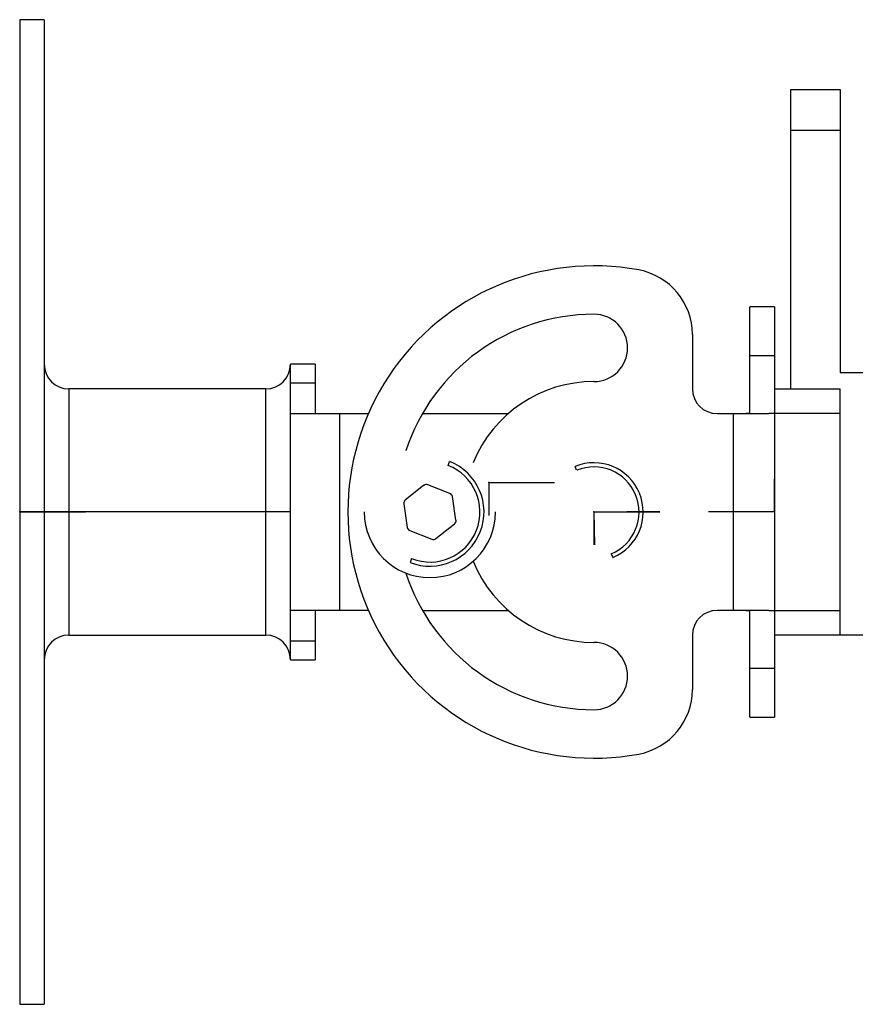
# Model space of a CAD drawing. Header units: millimetres. Extents: x -225 to 252, y -98 to 272.
# Tile 1 of 20: x -225 to -124, y -88 to 32. Entities that reach past the tile are written whole.
import ezdxf

# ---------------------------------------------------------------- set-up
doc = ezdxf.new("R2010")
doc.units = ezdxf.units.MM
doc.header["$PDSIZE"] = -1

msp = doc.modelspace()

# ---------------------------------------------------------------- linework, layer by layer
at = {"color": 7, "linetype": 'Continuous', "lineweight": 25}
for p, q in [((-222.5, 32.5), (-225.5, 32.5)), ((-225.5, 32.5), (-225.5, -87.5)), ((-222.5, 32.5), (-222.5, -87.5)), ((-131.5, -12.5), (-131.5, 24)), ((-131.5, 24), (-125.5, 24)), ((-125.5, 24), (-125.5, -10.5)), ((-125.5, 19), (-131.5, 19)), ((-133.5, -2.5), (-136.5, -2.5)), ((-136.5, -15.39), (-136.5, -2.5)), ((-133.5, -2.5), (-133.5, -52.5)), ((-143.5, -5.87), (-143.5, -12.5)), ((-189.5, -9.5), (-192.5, -9.5)), ((-192.5, -45.5), (-192.5, -9.5)), ((-189.5, -9.5), (-189.5, -15.5)), ((-136.5, -8.41), (-133.5, -8.41)), ((-125.5, -10.5), (-120.58, -10.5)), ((-192.5, -11.75), (-189.5, -11.75)), ((-195.5, -12.5), (-219.5, -12.5)), ((-219.5, -12.5), (-219.5, -42.5)), ((-195.5, -42.5), (-195.5, -12.5)), ((-133.5, -12.5), (-125.5, -12.5)), ((-125.5, -42.5), (-125.5, -12.5)), ((-192.5, -15.5), (-183, -15.5)), ((-186.5, -15.5), (-186.5, -39.5)), ((-176.4, -15.5), (-165.93, -15.5)), ((-140.5, -15.5), (-134.18, -15.5)), ((-140.34, -15.5), (-138.5, -15.5)), ((-138.5, -39.5), (-138.5, -15.5)), ((-125.5, -15.5), (-133.5, -15.5)), ((-173.27, -21.82), (-173.09, -21.36)), ((-157.61, -22.42), (-157.8, -21.96)), ((-176.24, -24.25), (-178.5, -26.05)), ((-173.06, -25.24), (-175.75, -24.18)), ((-172.32, -28.48), (-172.75, -25.63)), ((-192.5, -27.5), (-225.5, -27.5)), ((-178.68, -26.52), (-178.25, -29.37)), ((-177.94, -29.76), (-175.25, -30.82)), ((-174.76, -30.75), (-172.5, -28.95)), ((-177.73, -33.18), (-177.91, -33.64)), ((-153.39, -32.58), (-153.2, -33.04)), ((-183, -39.5), (-192.5, -39.5)), ((-189.5, -39.5), (-189.5, -45.5)), ((-176.4, -39.5), (-165.93, -39.5)), ((-134.18, -39.5), (-140.5, -39.5)), ((-138.5, -39.5), (-140.34, -39.5)), ((-133.5, -39.5), (-125.5, -39.5)), ((-136.5, -52.5), (-136.5, -39.61)), ((-219.5, -42.5), (-195.5, -42.5)), ((-143.5, -42.5), (-143.5, -49.13)), ((-117.35, -42.5), (-133.5, -42.5)), ((-189.5, -43.25), (-192.5, -43.25)), ((-192.5, -45.5), (-189.5, -45.5)), ((-133.5, -46.59), (-136.5, -46.59)), ((-136.5, -52.5), (-133.5, -52.5)), ((-225.5, -87.5), (-222.5, -87.5))]:
    msp.add_line(p, q, dxfattribs=at)
at = {"color": 7, "linetype": 'Continuous'}
for p, q in [((-168.32, -23.89), (-168.32, -27.91)), ((-168.32, -23.89), (-160.3, -23.89)), ((-133.5, -27.5), (-133.5, -23.49)), ((-225.5, -27.5), (-225.5, -31.51)), ((-225.5, -27.5), (-217.47, -27.5)), ((-155.5, -27.5), (-147.47, -27.38)), ((-155.5, -27.5), (-155.44, -31.51)), ((-155.5, -27.5), (-155.5, -31.51)), ((-155.5, -27.5), (-147.47, -27.51)), ((-133.5, -27.5), (-141.53, -27.5))]:
    msp.add_line(p, q, dxfattribs=at)
at = {"color": 7, "linetype": 'Continuous', "lineweight": 25}
for centre, radius, start, end in [((-155.5, -27.5), 30, 79.5243, 280.4757), ((-151.5, -5.87), 8, 0, 79.5243), ((-155.5, -27.5), 24.1, 90, 161.9984), ((-155.5, -7.5), 4.1, 270, 90), ((-219.5, -9.5), 3, 180, 270), ((-195.5, -9.5), 3, 270, 0), ((-155.5, -27.5), 15.9, 90, 157.7896), ((-140.5, -12.5), 3, 180, 270), ((-175.5, -27.5), 6.6, 248.5423, 68.5423), ((-155.5, -27.5), 6, 292.5227, 112.5227), ((-175.5, -27.5), 6.1, 248.5423, 68.5423), ((-155.5, -27.5), 5.5, 292.5227, 112.5227), ((-175.93, -24.65), 0.5, 68.5423, 128.5423), ((-178.19, -26.44), 0.5, 128.5423, 188.5423), ((-173.24, -25.7), 0.5, 8.5423, 68.5423), ((-175.5, -27.5), 8, 180, 0), ((-172.81, -28.56), 0.5, 308.5423, 8.5423), ((-177.76, -29.3), 0.5, 188.5423, 248.5423), ((-175.07, -30.35), 0.5, 248.5423, 308.5423), ((-155.5, -27.5), 15.9, 202.2104, 270), ((-155.5, -27.5), 24.1, 198.0016, 270), ((-140.5, -42.5), 3, 90, 180), ((-219.5, -45.5), 3, 90, 180), ((-195.5, -45.5), 3, 0, 90), ((-155.5, -47.5), 4.1, 270, 90), ((-151.5, -49.13), 8, 280.4757, 0)]:
    msp.add_arc(centre, radius, start, end, dxfattribs=at)
for points, knots in [([(-138.5, -15.5), (-138.35, -15.5), (-138.06, -15.5), (-137.56, -15.49), (-137.03, -15.48), (-136.59, -15.45), (-136.53, -15.41), (-136.5, -15.39)], [0, 0, 0, 0, 0.14662, 0.279064, 0.500544, 0.752962, 1, 1, 1, 1]), ([(-133.5, -15.39), (-133.53, -15.43), (-133.59, -15.49), (-133.98, -15.5), (-134.18, -15.5)], [0, 0, 0, 0, 0.49826, 1, 1, 1, 1]), ([(-136.5, -39.61), (-136.53, -39.59), (-136.59, -39.55), (-137.03, -39.52), (-137.56, -39.51), (-138.05, -39.5), (-138.35, -39.5), (-138.5, -39.5)], [0, 0, 0, 0, 0.246824, 0.498999, 0.72065, 0.853224, 1, 1, 1, 1]), ([(-134.18, -39.5), (-133.98, -39.5), (-133.59, -39.51), (-133.53, -39.57), (-133.5, -39.61)], [0, 0, 0, 0, 0.498261, 1, 1, 1, 1])]:
    msp.add_open_spline(points, degree=3, knots=knots, dxfattribs=at)
at = {"color": 7, "linetype": 'Continuous'}
for p in [(-168.32, -23.89), (-225.5, -27.5), (-155.5, -27.5), (-155.5, -27.5), (-133.5, -27.5)]:
    msp.add_point(p, dxfattribs=at)

doc.saveas('drawing.dxf')
